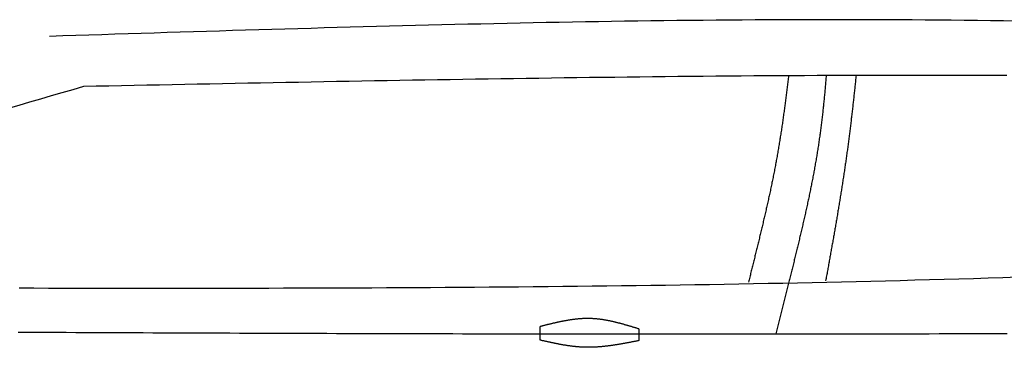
# Model space of a CAD drawing. Extents: x 715 to 7297, y -83 to 6060.
# Tile 55 of 93: x 2921 to 4004, y 845 to 1206. Entities that reach past the tile are written whole.
import ezdxf

# ---------------------------------------------------------------- set-up
doc = ezdxf.new("R2010")
doc.units = 0
doc.layers.add('CAR', color=10, linetype='CONTINUOUS')

msp = doc.modelspace()

# ---------------------------------------------------------------- linework, layer by layer
at = {"layer": 'CAR'}
msp.add_line((3766.9854, 915.3576), (3752.9982, 859.5773), dxfattribs=at)
for points in [[(3493.6068, 852.7421), (3493.6068, 867.7215)], [(3602.1663, 865.0981), (3602.1663, 852.1619)]]:
    msp.add_lwpolyline(points, dxfattribs=at)
for points in [[(4017.88, 1203.97, 0), (4003.51, 1204.19, 0), (3989.14, 1204.4, 0), (3974.76, 1204.58, 0), (3960.39, 1204.75, 0), (3946.01, 1204.91, 0), (3931.64, 1205.04, 0), (3917.26, 1205.16, 0), (3902.89, 1205.27, 0), (3888.51, 1205.35, 0), (3874.14, 1205.42, 0), (3859.76, 1205.48, 0), (3845.39, 1205.51, 0), (3831.01, 1205.53, 0), (3816.63, 1205.54, 0), (3802.26, 1205.53, 0), (3787.88, 1205.51, 0), (3773.5, 1205.47, 0), (3759.13, 1205.41, 0), (3744.75, 1205.35, 0), (3730.37, 1205.26, 0), (3715.99, 1205.17, 0), (3701.61, 1205.06, 0), (3687.24, 1204.94, 0), (3672.86, 1204.8, 0), (3658.48, 1204.66, 0), (3644.1, 1204.5, 0), (3629.72, 1204.32, 0), (3615.34, 1204.14, 0), (3600.96, 1203.94, 0), (3586.59, 1203.73, 0), (3572.21, 1203.52, 0), (3557.83, 1203.29, 0), (3543.45, 1203.05, 0), (3529.07, 1202.8, 0), (3514.69, 1202.54, 0), (3500.31, 1202.26, 0), (3485.93, 1201.98, 0), (3471.55, 1201.69, 0), (3457.17, 1201.4, 0), (3442.78, 1201.09, 0), (3428.4, 1200.77, 0), (3414.02, 1200.45, 0), (3399.64, 1200.11, 0), (3385.26, 1199.77, 0), (3370.88, 1199.42, 0), (3356.5, 1199.07, 0), (3342.12, 1198.71, 0), (3327.74, 1198.34, 0), (3313.35, 1197.96, 0), (3298.97, 1197.58, 0), (3284.59, 1197.19, 0), (3270.21, 1196.79, 0), (3255.83, 1196.39, 0), (3241.45, 1195.99, 0), (3227.06, 1195.58, 0), (3212.68, 1195.16, 0), (3198.3, 1194.74, 0), (3183.92, 1194.32, 0), (3169.54, 1193.89, 0), (3155.15, 1193.46, 0), (3140.77, 1193.02, 0), (3126.39, 1192.58, 0), (3112.01, 1192.14, 0), (3097.62, 1191.69, 0), (3083.24, 1191.25, 0), (3068.86, 1190.8, 0), (3054.48, 1190.34, 0), (3040.09, 1189.89, 0), (3025.71, 1189.44, 0), (3011.33, 1188.98, 0), (2996.95, 1188.52, 0), (2982.56, 1188.06, 0), (2968.18, 1187.61, 0), (2953.8, 1187.15, 0)], [(4007.02, 1144.05, 0), (3993.1, 1144.11, 0), (3979.19, 1144.15, 0), (3965.27, 1144.19, 0), (3951.36, 1144.22, 0), (3937.45, 1144.24, 0), (3923.53, 1144.25, 0), (3909.62, 1144.25, 0), (3895.7, 1144.24, 0), (3881.79, 1144.23, 0), (3867.87, 1144.2, 0), (3853.96, 1144.17, 0), (3840.04, 1144.13, 0), (3826.13, 1144.09, 0), (3812.21, 1144.03, 0), (3798.3, 1143.97, 0), (3784.38, 1143.9, 0), (3770.47, 1143.82, 0), (3756.55, 1143.74, 0), (3742.63, 1143.65, 0), (3728.72, 1143.55, 0), (3714.8, 1143.45, 0), (3700.89, 1143.34, 0), (3686.97, 1143.22, 0), (3673.05, 1143.09, 0), (3659.14, 1142.96, 0), (3645.22, 1142.83, 0), (3631.3, 1142.69, 0), (3617.39, 1142.54, 0), (3603.47, 1142.38, 0), (3589.55, 1142.22, 0), (3575.64, 1142.06, 0), (3561.72, 1141.89, 0), (3547.8, 1141.71, 0), (3533.89, 1141.53, 0), (3519.97, 1141.35, 0), (3506.05, 1141.16, 0), (3492.13, 1140.96, 0), (3478.22, 1140.76, 0), (3464.3, 1140.56, 0), (3450.38, 1140.35, 0), (3436.47, 1140.14, 0), (3422.55, 1139.92, 0), (3408.63, 1139.7, 0), (3394.71, 1139.48, 0), (3380.79, 1139.25, 0), (3366.88, 1139.02, 0), (3352.96, 1138.78, 0), (3339.04, 1138.54, 0), (3325.12, 1138.3, 0), (3311.21, 1138.06, 0), (3297.29, 1137.81, 0), (3283.37, 1137.56, 0), (3269.45, 1137.31, 0), (3255.53, 1137.05, 0), (3241.62, 1136.79, 0), (3227.7, 1136.53, 0), (3213.78, 1136.27, 0), (3199.86, 1136.01, 0), (3185.94, 1135.74, 0), (3172.03, 1135.47, 0), (3158.11, 1135.2, 0), (3144.19, 1134.93, 0), (3130.27, 1134.66, 0), (3116.35, 1134.38, 0), (3102.43, 1134.11, 0), (3088.52, 1133.83, 0), (3074.6, 1133.55, 0), (3060.68, 1133.28, 0), (3046.76, 1133, 0), (3032.84, 1132.72, 0), (3018.92, 1132.44, 0), (3005.01, 1132.16, 0), (2991.09, 1131.88, 0)], [(3766.96, 1143.6, 0), (3766.79, 1142.14, 0), (3766.62, 1140.69, 0), (3766.45, 1139.24, 0), (3766.27, 1137.78, 0), (3766.1, 1136.33, 0), (3765.93, 1134.87, 0), (3765.75, 1133.42, 0), (3765.57, 1131.96, 0), (3765.39, 1130.51, 0), (3765.21, 1129.06, 0), (3765.03, 1127.6, 0), (3764.85, 1126.15, 0), (3764.67, 1124.69, 0), (3764.49, 1123.24, 0), (3764.3, 1121.78, 0), (3764.12, 1120.33, 0), (3763.93, 1118.87, 0), (3763.74, 1117.42, 0), (3763.55, 1115.96, 0), (3763.36, 1114.51, 0), (3763.17, 1113.05, 0), (3762.98, 1111.6, 0), (3762.78, 1110.15, 0), (3762.59, 1108.69, 0), (3762.39, 1107.24, 0), (3762.19, 1105.78, 0), (3761.99, 1104.33, 0), (3761.79, 1102.87, 0), (3761.59, 1101.42, 0), (3761.39, 1099.97, 0), (3761.18, 1098.51, 0), (3760.98, 1097.06, 0), (3760.77, 1095.61, 0), (3760.56, 1094.15, 0), (3760.35, 1092.7, 0), (3760.14, 1091.25, 0), (3759.92, 1089.79, 0), (3759.71, 1088.34, 0), (3759.49, 1086.89, 0), (3759.27, 1085.43, 0), (3759.05, 1083.98, 0), (3758.83, 1082.53, 0), (3758.61, 1081.08, 0), (3758.38, 1079.63, 0), (3758.16, 1078.17, 0), (3757.93, 1076.72, 0), (3757.7, 1075.27, 0), (3757.47, 1073.82, 0), (3757.23, 1072.37, 0), (3757, 1070.92, 0), (3756.76, 1069.47, 0), (3756.52, 1068.02, 0), (3756.28, 1066.57, 0), (3756.04, 1065.12, 0), (3755.79, 1063.67, 0), (3755.55, 1062.22, 0), (3755.3, 1060.78, 0), (3755.05, 1059.33, 0), (3754.8, 1057.88, 0), (3754.54, 1056.43, 0), (3754.29, 1054.98, 0), (3754.03, 1053.54, 0), (3753.77, 1052.09, 0), (3753.51, 1050.65, 0), (3753.24, 1049.2, 0), (3752.98, 1047.75, 0), (3752.71, 1046.31, 0), (3752.44, 1044.86, 0), (3752.17, 1043.42, 0), (3751.89, 1041.98, 0), (3751.62, 1040.53, 0), (3751.34, 1039.09, 0), (3751.06, 1037.65, 0), (3750.78, 1036.2, 0), (3750.49, 1034.76, 0), (3750.2, 1033.32, 0), (3749.92, 1031.88, 0), (3749.63, 1030.44, 0), (3749.33, 1029, 0), (3749.04, 1027.56, 0), (3748.75, 1026.12, 0), (3748.45, 1024.68, 0), (3748.15, 1023.25, 0), (3747.85, 1021.81, 0), (3747.55, 1020.37, 0), (3747.24, 1018.94, 0), (3746.94, 1017.5, 0), (3746.63, 1016.07, 0), (3746.32, 1014.63, 0), (3746.01, 1013.2, 0), (3745.7, 1011.77, 0), (3745.39, 1010.34, 0), (3745.07, 1008.9, 0), (3744.76, 1007.47, 0), (3744.44, 1006.04, 0), (3744.12, 1004.61, 0), (3743.8, 1003.19, 0), (3743.48, 1001.76, 0), (3743.16, 1000.33, 0), (3742.84, 998.904, 0), (3742.52, 997.478, 0), (3742.19, 996.054, 0), (3741.86, 994.63, 0), (3741.54, 993.207, 0), (3741.21, 991.784, 0), (3740.88, 990.363, 0), (3740.55, 988.942, 0), (3740.22, 987.523, 0), (3739.89, 986.104, 0), (3739.56, 984.686, 0), (3739.22, 983.269, 0), (3738.89, 981.853, 0), (3738.55, 980.438, 0), (3738.22, 979.023, 0), (3737.88, 977.61, 0), (3737.54, 976.198, 0), (3737.21, 974.786, 0), (3736.87, 973.376, 0), (3736.53, 971.967, 0), (3736.19, 970.558, 0), (3735.85, 969.151, 0), (3735.51, 967.745, 0), (3735.17, 966.34, 0), (3734.83, 964.936, 0), (3734.49, 963.532, 0), (3734.15, 962.131, 0), (3733.81, 960.73, 0), (3733.47, 959.33, 0), (3733.12, 957.931, 0), (3732.78, 956.534, 0), (3732.44, 955.138, 0), (3732.1, 953.743, 0), (3731.75, 952.349, 0), (3731.41, 950.956, 0), (3731.07, 949.564, 0), (3730.73, 948.174, 0), (3730.38, 946.785, 0), (3730.04, 945.397, 0), (3729.7, 944.01, 0), (3729.36, 942.625, 0), (3729.01, 941.241, 0), (3728.67, 939.858, 0), (3728.33, 938.477, 0), (3727.99, 937.097, 0), (3727.65, 935.718, 0), (3727.31, 934.34, 0), (3726.97, 932.964, 0), (3726.63, 931.59, 0), (3726.29, 930.216, 0), (3725.95, 928.844, 0), (3725.61, 927.474, 0), (3725.27, 926.105, 0), (3724.93, 924.737, 0), (3724.6, 923.371, 0), (3724.26, 922.006, 0), (3723.92, 920.642, 0), (3723.59, 919.281, 0), (3723.25, 917.92, 0), (3722.92, 916.561, 0)], [(3808.4, 1144.01, 0), (3808.29, 1142.56, 0), (3808.17, 1141.1, 0), (3808.05, 1139.64, 0), (3807.92, 1138.18, 0), (3807.8, 1136.72, 0), (3807.67, 1135.26, 0), (3807.55, 1133.8, 0), (3807.42, 1132.34, 0), (3807.29, 1130.89, 0), (3807.16, 1129.43, 0), (3807.03, 1127.97, 0), (3806.89, 1126.51, 0), (3806.76, 1125.06, 0), (3806.62, 1123.6, 0), (3806.48, 1122.14, 0), (3806.34, 1120.69, 0), (3806.2, 1119.23, 0), (3806.06, 1117.77, 0), (3805.91, 1116.32, 0), (3805.77, 1114.86, 0), (3805.62, 1113.41, 0), (3805.47, 1111.95, 0), (3805.31, 1110.5, 0), (3805.16, 1109.04, 0), (3805, 1107.59, 0), (3804.85, 1106.14, 0), (3804.69, 1104.68, 0), (3804.53, 1103.23, 0), (3804.36, 1101.78, 0), (3804.2, 1100.33, 0), (3804.03, 1098.87, 0), (3803.86, 1097.42, 0), (3803.69, 1095.97, 0), (3803.51, 1094.52, 0), (3803.34, 1093.07, 0), (3803.16, 1091.62, 0), (3802.98, 1090.17, 0), (3802.79, 1088.72, 0), (3802.61, 1087.27, 0), (3802.42, 1085.82, 0), (3802.23, 1084.37, 0), (3802.04, 1082.92, 0), (3801.85, 1081.47, 0), (3801.65, 1080.02, 0), (3801.45, 1078.58, 0), (3801.25, 1077.13, 0), (3801.04, 1075.68, 0), (3800.84, 1074.24, 0), (3800.63, 1072.79, 0), (3800.42, 1071.35, 0), (3800.2, 1069.9, 0), (3799.99, 1068.46, 0), (3799.77, 1067.01, 0), (3799.54, 1065.57, 0), (3799.32, 1064.12, 0), (3799.09, 1062.68, 0), (3798.86, 1061.24, 0), (3798.63, 1059.8, 0), (3798.4, 1058.35, 0), (3798.16, 1056.91, 0), (3797.92, 1055.47, 0), (3797.68, 1054.03, 0), (3797.44, 1052.59, 0), (3797.19, 1051.15, 0), (3796.94, 1049.71, 0), (3796.69, 1048.27, 0), (3796.44, 1046.83, 0), (3796.19, 1045.39, 0), (3795.93, 1043.95, 0), (3795.67, 1042.51, 0), (3795.41, 1041.08, 0), (3795.15, 1039.64, 0), (3794.88, 1038.2, 0), (3794.62, 1036.76, 0), (3794.35, 1035.33, 0), (3794.08, 1033.89, 0), (3793.8, 1032.45, 0), (3793.53, 1031.02, 0), (3793.25, 1029.58, 0), (3792.97, 1028.15, 0), (3792.69, 1026.71, 0), (3792.41, 1025.28, 0), (3792.13, 1023.84, 0), (3791.84, 1022.41, 0), (3791.55, 1020.97, 0), (3791.26, 1019.54, 0), (3790.97, 1018.11, 0), (3790.68, 1016.67, 0), (3790.38, 1015.24, 0), (3790.09, 1013.81, 0), (3789.79, 1012.38, 0), (3789.49, 1010.94, 0), (3789.19, 1009.51, 0), (3788.88, 1008.08, 0), (3788.58, 1006.65, 0), (3788.27, 1005.22, 0), (3787.97, 1003.79, 0), (3787.66, 1002.36, 0), (3787.35, 1000.93, 0), (3787.04, 999.495, 0), (3786.72, 998.065, 0), (3786.41, 996.635, 0), (3786.09, 995.206, 0), (3785.78, 993.776, 0), (3785.46, 992.347, 0), (3785.14, 990.918, 0), (3784.82, 989.489, 0), (3784.49, 988.06, 0), (3784.17, 986.631, 0), (3783.85, 985.203, 0), (3783.52, 983.775, 0), (3783.19, 982.347, 0), (3782.87, 980.919, 0), (3782.54, 979.491, 0), (3782.21, 978.064, 0), (3781.88, 976.636, 0), (3781.54, 975.209, 0), (3781.21, 973.782, 0), (3780.88, 972.355, 0), (3780.54, 970.928, 0), (3780.2, 969.502, 0), (3779.87, 968.075, 0), (3779.53, 966.649, 0), (3779.19, 965.223, 0), (3778.85, 963.796, 0), (3778.51, 962.37, 0), (3778.17, 960.945, 0), (3777.83, 959.519, 0), (3777.49, 958.093, 0), (3777.14, 956.668, 0), (3776.8, 955.242, 0), (3776.45, 953.817, 0), (3776.11, 952.392, 0), (3775.76, 950.966, 0), (3775.42, 949.541, 0), (3775.07, 948.116, 0), (3774.72, 946.692, 0), (3774.37, 945.267, 0), (3774.03, 943.842, 0), (3773.68, 942.417, 0), (3773.33, 940.993, 0), (3772.98, 939.568, 0), (3772.63, 938.144, 0), (3772.28, 936.719, 0), (3771.92, 935.295, 0), (3771.57, 933.871, 0), (3771.22, 932.446, 0), (3770.87, 931.022, 0), (3770.52, 929.598, 0), (3770.16, 928.174, 0), (3769.81, 926.75, 0), (3769.46, 925.326, 0), (3769.11, 923.902, 0), (3768.75, 922.478, 0), (3768.4, 921.054, 0), (3768.05, 919.63, 0), (3767.69, 918.206, 0), (3767.34, 916.782, 0), (3766.99, 915.358, 0)], [(3841.24, 1144.02, 0), (3841.09, 1142.58, 0), (3840.94, 1141.15, 0), (3840.8, 1139.71, 0), (3840.65, 1138.27, 0), (3840.5, 1136.84, 0), (3840.35, 1135.4, 0), (3840.2, 1133.96, 0), (3840.05, 1132.52, 0), (3839.9, 1131.09, 0), (3839.75, 1129.65, 0), (3839.59, 1128.21, 0), (3839.44, 1126.77, 0), (3839.29, 1125.34, 0), (3839.13, 1123.9, 0), (3838.98, 1122.46, 0), (3838.82, 1121.02, 0), (3838.66, 1119.58, 0), (3838.51, 1118.14, 0), (3838.35, 1116.71, 0), (3838.19, 1115.27, 0), (3838.03, 1113.83, 0), (3837.87, 1112.39, 0), (3837.71, 1110.95, 0), (3837.55, 1109.52, 0), (3837.38, 1108.08, 0), (3837.22, 1106.64, 0), (3837.05, 1105.2, 0), (3836.89, 1103.76, 0), (3836.72, 1102.32, 0), (3836.56, 1100.89, 0), (3836.39, 1099.45, 0), (3836.22, 1098.01, 0), (3836.05, 1096.57, 0), (3835.88, 1095.13, 0), (3835.71, 1093.69, 0), (3835.53, 1092.26, 0), (3835.36, 1090.82, 0), (3835.19, 1089.38, 0), (3835.01, 1087.94, 0), (3834.83, 1086.5, 0), (3834.66, 1085.07, 0), (3834.48, 1083.63, 0), (3834.3, 1082.19, 0), (3834.12, 1080.75, 0), (3833.94, 1079.32, 0), (3833.76, 1077.88, 0), (3833.57, 1076.44, 0), (3833.39, 1075.01, 0), (3833.2, 1073.57, 0), (3833.01, 1072.13, 0), (3832.83, 1070.69, 0), (3832.64, 1069.26, 0), (3832.45, 1067.82, 0), (3832.26, 1066.39, 0), (3832.06, 1064.95, 0), (3831.87, 1063.51, 0), (3831.68, 1062.08, 0), (3831.48, 1060.64, 0), (3831.28, 1059.21, 0), (3831.08, 1057.77, 0), (3830.88, 1056.33, 0), (3830.68, 1054.9, 0), (3830.48, 1053.46, 0), (3830.28, 1052.03, 0), (3830.08, 1050.6, 0), (3829.87, 1049.16, 0), (3829.66, 1047.73, 0), (3829.46, 1046.29, 0), (3829.25, 1044.86, 0), (3829.04, 1043.43, 0), (3828.83, 1041.99, 0), (3828.62, 1040.56, 0), (3828.4, 1039.13, 0), (3828.19, 1037.7, 0), (3827.97, 1036.26, 0), (3827.76, 1034.83, 0), (3827.54, 1033.4, 0), (3827.32, 1031.97, 0), (3827.11, 1030.54, 0), (3826.89, 1029.11, 0), (3826.67, 1027.68, 0), (3826.44, 1026.25, 0), (3826.22, 1024.82, 0), (3826, 1023.39, 0), (3825.77, 1021.96, 0), (3825.55, 1020.53, 0), (3825.32, 1019.11, 0), (3825.1, 1017.68, 0), (3824.87, 1016.25, 0), (3824.64, 1014.83, 0), (3824.41, 1013.4, 0), (3824.18, 1011.98, 0), (3823.95, 1010.55, 0), (3823.72, 1009.13, 0), (3823.49, 1007.7, 0), (3823.26, 1006.28, 0), (3823.02, 1004.85, 0), (3822.79, 1003.43, 0), (3822.56, 1002.01, 0), (3822.32, 1000.59, 0), (3822.09, 999.168, 0), (3821.85, 997.747, 0), (3821.61, 996.327, 0), (3821.37, 994.908, 0), (3821.14, 993.489, 0), (3820.9, 992.071, 0), (3820.66, 990.653, 0), (3820.42, 989.236, 0), (3820.18, 987.82, 0), (3819.94, 986.404, 0), (3819.7, 984.989, 0), (3819.45, 983.574, 0), (3819.21, 982.16, 0), (3818.97, 980.747, 0), (3818.73, 979.335, 0), (3818.48, 977.923, 0), (3818.24, 976.511, 0), (3817.99, 975.101, 0), (3817.75, 973.691, 0), (3817.5, 972.282, 0), (3817.26, 970.873, 0), (3817.01, 969.466, 0), (3816.77, 968.059, 0), (3816.52, 966.652, 0), (3816.27, 965.247, 0), (3816.02, 963.842, 0), (3815.78, 962.438, 0), (3815.53, 961.035, 0), (3815.28, 959.633, 0), (3815.03, 958.231, 0), (3814.79, 956.83, 0), (3814.54, 955.43, 0), (3814.29, 954.031, 0), (3814.04, 952.633, 0), (3813.79, 951.235, 0), (3813.54, 949.839, 0), (3813.29, 948.443, 0), (3813.04, 947.048, 0), (3812.79, 945.654, 0), (3812.54, 944.261, 0), (3812.29, 942.868, 0), (3812.04, 941.477, 0), (3811.79, 940.087, 0), (3811.54, 938.697, 0), (3811.29, 937.309, 0), (3811.04, 935.921, 0), (3810.79, 934.534, 0), (3810.54, 933.148, 0), (3810.3, 931.764, 0), (3810.05, 930.38, 0), (3809.8, 928.997, 0), (3809.55, 927.615, 0), (3809.3, 926.234, 0), (3809.05, 924.855, 0), (3808.8, 923.476, 0), (3808.55, 922.098, 0), (3808.3, 920.721, 0), (3808.05, 919.346, 0), (3807.8, 917.971, 0)], [(4019, 921.888, 0), (4002.86, 921.374, 0), (3986.72, 920.874, 0), (3970.59, 920.388, 0), (3954.45, 919.916, 0), (3938.3, 919.456, 0), (3922.16, 919.01, 0), (3906.02, 918.577, 0), (3889.88, 918.156, 0), (3873.74, 917.749, 0), (3857.59, 917.353, 0), (3841.45, 916.97, 0), (3825.3, 916.599, 0), (3809.15, 916.24, 0), (3793.01, 915.893, 0), (3776.86, 915.557, 0), (3760.71, 915.233, 0), (3744.56, 914.92, 0), (3728.41, 914.618, 0), (3712.26, 914.327, 0), (3696.11, 914.047, 0), (3679.96, 913.777, 0), (3663.81, 913.517, 0), (3647.66, 913.268, 0), (3631.51, 913.029, 0), (3615.35, 912.8, 0), (3599.2, 912.58, 0), (3583.04, 912.37, 0), (3566.89, 912.169, 0), (3550.73, 911.978, 0), (3534.58, 911.795, 0), (3518.42, 911.621, 0), (3502.26, 911.456, 0), (3486.11, 911.3, 0), (3469.95, 911.151, 0), (3453.79, 911.011, 0), (3437.63, 910.879, 0), (3421.47, 910.754, 0), (3405.31, 910.637, 0), (3389.15, 910.528, 0), (3372.99, 910.426, 0), (3356.83, 910.331, 0), (3340.67, 910.243, 0), (3324.51, 910.161, 0), (3308.34, 910.086, 0), (3292.18, 910.018, 0), (3276.02, 909.956, 0), (3259.86, 909.9, 0), (3243.69, 909.849, 0), (3227.53, 909.805, 0), (3211.36, 909.766, 0), (3195.2, 909.732, 0), (3179.04, 909.704, 0), (3162.87, 909.68, 0), (3146.71, 909.661, 0), (3130.54, 909.648, 0), (3114.37, 909.638, 0), (3098.21, 909.633, 0), (3082.04, 909.632, 0), (3065.88, 909.635, 0), (3049.71, 909.642, 0), (3033.54, 909.652, 0), (3017.37, 909.666, 0), (3001.21, 909.683, 0), (2985.04, 909.704, 0), (2968.87, 909.727, 0), (2952.7, 909.753, 0), (2936.54, 909.781, 0), (2920.37, 909.813, 0)], [(3602.17, 865.098, 0), (3601.49, 865.306, 0), (3600.81, 865.513, 0), (3600.13, 865.721, 0), (3599.46, 865.928, 0), (3598.78, 866.136, 0), (3598.1, 866.342, 0), (3597.42, 866.549, 0), (3596.75, 866.755, 0), (3596.07, 866.96, 0), (3595.39, 867.165, 0), (3594.71, 867.37, 0), (3594.04, 867.573, 0), (3593.36, 867.776, 0), (3592.68, 867.979, 0), (3592, 868.18, 0), (3591.32, 868.38, 0), (3590.65, 868.58, 0), (3589.97, 868.778, 0), (3589.29, 868.975, 0), (3588.61, 869.171, 0), (3587.94, 869.366, 0), (3587.26, 869.56, 0), (3586.58, 869.752, 0), (3585.9, 869.943, 0), (3585.22, 870.132, 0), (3584.54, 870.32, 0), (3583.87, 870.506, 0), (3583.19, 870.691, 0), (3582.51, 870.874, 0), (3581.83, 871.055, 0), (3581.15, 871.234, 0), (3580.48, 871.412, 0), (3579.8, 871.587, 0), (3579.12, 871.761, 0), (3578.44, 871.932, 0), (3577.76, 872.101, 0), (3577.08, 872.268, 0), (3576.4, 872.433, 0), (3575.73, 872.595, 0), (3575.05, 872.755, 0), (3574.37, 872.913, 0), (3573.69, 873.068, 0), (3573.01, 873.22, 0), (3572.33, 873.37, 0), (3571.65, 873.517, 0), (3570.97, 873.662, 0), (3570.29, 873.803, 0), (3569.61, 873.942, 0), (3568.93, 874.078, 0), (3568.25, 874.21, 0), (3567.57, 874.34, 0), (3566.89, 874.467, 0), (3566.21, 874.59, 0), (3565.53, 874.71, 0), (3564.85, 874.827, 0), (3564.17, 874.941, 0), (3563.49, 875.051, 0), (3562.81, 875.157, 0), (3562.13, 875.26, 0), (3561.45, 875.36, 0), (3560.77, 875.455, 0), (3560.09, 875.547, 0), (3559.41, 875.636, 0), (3558.73, 875.72, 0), (3558.05, 875.801, 0), (3557.37, 875.877, 0), (3556.69, 875.949, 0), (3556.01, 876.018, 0), (3555.32, 876.082, 0), (3554.64, 876.142, 0), (3553.96, 876.198, 0), (3553.28, 876.249, 0), (3552.6, 876.296, 0), (3551.91, 876.338, 0), (3551.23, 876.376, 0), (3550.55, 876.409, 0), (3549.87, 876.438, 0), (3549.19, 876.462, 0), (3548.5, 876.481, 0), (3547.82, 876.496, 0), (3547.14, 876.506, 0), (3546.45, 876.511, 0), (3545.77, 876.511, 0), (3545.09, 876.507, 0), (3544.4, 876.499, 0), (3543.72, 876.486, 0), (3543.04, 876.469, 0), (3542.35, 876.448, 0), (3541.67, 876.423, 0), (3540.98, 876.393, 0), (3540.3, 876.359, 0), (3539.62, 876.321, 0), (3538.93, 876.28, 0), (3538.25, 876.234, 0), (3537.56, 876.185, 0), (3536.88, 876.131, 0), (3536.19, 876.074, 0), (3535.51, 876.014, 0), (3534.82, 875.949, 0), (3534.14, 875.881, 0), (3533.45, 875.81, 0), (3532.77, 875.735, 0), (3532.08, 875.657, 0), (3531.4, 875.576, 0), (3530.71, 875.491, 0), (3530.03, 875.403, 0), (3529.34, 875.312, 0), (3528.65, 875.218, 0), (3527.97, 875.121, 0), (3527.28, 875.021, 0), (3526.6, 874.918, 0), (3525.91, 874.812, 0), (3525.22, 874.703, 0), (3524.54, 874.592, 0), (3523.85, 874.478, 0), (3523.17, 874.361, 0), (3522.48, 874.242, 0), (3521.79, 874.12, 0), (3521.11, 873.996, 0), (3520.42, 873.87, 0), (3519.73, 873.741, 0), (3519.05, 873.61, 0), (3518.36, 873.477, 0), (3517.67, 873.341, 0), (3516.99, 873.204, 0), (3516.3, 873.065, 0), (3515.61, 872.923, 0), (3514.92, 872.78, 0), (3514.24, 872.635, 0), (3513.55, 872.488, 0), (3512.86, 872.339, 0), (3512.18, 872.189, 0), (3511.49, 872.037, 0), (3510.8, 871.884, 0), (3510.11, 871.729, 0), (3509.43, 871.573, 0), (3508.74, 871.415, 0), (3508.05, 871.256, 0), (3507.36, 871.096, 0), (3506.68, 870.934, 0), (3505.99, 870.772, 0), (3505.3, 870.608, 0), (3504.61, 870.444, 0), (3503.92, 870.278, 0), (3503.24, 870.112, 0), (3502.55, 869.944, 0), (3501.86, 869.776, 0), (3501.17, 869.608, 0), (3500.49, 869.438, 0), (3499.8, 869.268, 0), (3499.11, 869.098, 0), (3498.42, 868.927, 0), (3497.73, 868.755, 0), (3497.05, 868.584, 0), (3496.36, 868.411, 0), (3495.67, 868.239, 0), (3494.98, 868.067, 0), (3494.29, 867.894, 0), (3493.61, 867.721, 0)], [(2919.04, 861.57, 0), (2929.61, 861.52, 0), (2940.18, 861.471, 0), (2950.75, 861.423, 0), (2961.33, 861.375, 0), (2971.91, 861.327, 0), (2982.5, 861.28, 0), (2993.08, 861.233, 0), (3003.68, 861.186, 0), (3014.27, 861.14, 0), (3024.87, 861.095, 0), (3035.47, 861.05, 0), (3046.07, 861.005, 0), (3056.68, 860.961, 0), (3067.29, 860.918, 0), (3077.9, 860.875, 0), (3088.51, 860.832, 0), (3099.13, 860.79, 0), (3109.75, 860.749, 0), (3120.38, 860.708, 0), (3131, 860.667, 0), (3141.63, 860.627, 0), (3152.27, 860.588, 0), (3162.9, 860.55, 0), (3173.54, 860.511, 0), (3184.18, 860.474, 0), (3194.82, 860.437, 0), (3205.46, 860.401, 0), (3216.11, 860.365, 0), (3226.76, 860.33, 0), (3237.41, 860.296, 0), (3248.06, 860.262, 0), (3258.72, 860.229, 0), (3269.38, 860.197, 0), (3280.04, 860.165, 0), (3290.7, 860.134, 0), (3301.36, 860.104, 0), (3312.03, 860.074, 0), (3322.7, 860.045, 0), (3333.37, 860.017, 0), (3344.04, 859.989, 0), (3354.71, 859.963, 0), (3365.39, 859.937, 0), (3376.07, 859.911, 0), (3386.75, 859.887, 0), (3397.43, 859.863, 0), (3408.11, 859.84, 0), (3418.79, 859.818, 0), (3429.48, 859.797, 0), (3440.16, 859.777, 0), (3450.85, 859.757, 0), (3461.54, 859.738, 0), (3472.23, 859.72, 0), (3482.92, 859.703, 0), (3493.62, 859.687, 0), (3504.31, 859.671, 0), (3515.01, 859.657, 0), (3525.7, 859.643, 0), (3536.4, 859.63, 0), (3547.1, 859.618, 0), (3557.8, 859.607, 0), (3568.5, 859.597, 0), (3579.2, 859.588, 0), (3589.9, 859.58, 0), (3600.6, 859.573, 0), (3611.31, 859.566, 0), (3622.01, 859.561, 0), (3632.72, 859.557, 0), (3643.42, 859.553, 0), (3654.13, 859.551, 0), (3664.83, 859.55, 0), (3675.54, 859.549, 0), (3686.25, 859.55, 0), (3696.96, 859.552, 0), (3707.67, 859.554, 0), (3718.37, 859.558, 0), (3729.08, 859.563, 0), (3739.79, 859.569, 0), (3750.5, 859.575, 0), (3761.21, 859.583, 0), (3771.92, 859.593, 0), (3782.63, 859.603, 0), (3793.34, 859.614, 0), (3804.05, 859.626, 0), (3814.76, 859.64, 0), (3825.46, 859.654, 0), (3836.17, 859.67, 0), (3846.88, 859.687, 0), (3857.59, 859.704, 0), (3868.3, 859.723, 0), (3879.01, 859.743, 0), (3889.72, 859.763, 0), (3900.43, 859.785, 0), (3911.14, 859.808, 0), (3921.85, 859.832, 0), (3932.56, 859.856, 0), (3943.27, 859.882, 0), (3953.98, 859.909, 0), (3964.68, 859.936, 0), (3975.39, 859.965, 0), (3986.1, 859.994, 0), (3996.81, 860.025, 0), (4007.52, 860.056, 0)], [(3602.17, 852.162, 0), (3601.48, 852.027, 0), (3600.79, 851.891, 0), (3600.11, 851.756, 0), (3599.42, 851.621, 0), (3598.74, 851.486, 0), (3598.05, 851.352, 0), (3597.36, 851.217, 0), (3596.68, 851.083, 0), (3595.99, 850.949, 0), (3595.31, 850.816, 0), (3594.62, 850.683, 0), (3593.93, 850.55, 0), (3593.25, 850.418, 0), (3592.56, 850.286, 0), (3591.88, 850.155, 0), (3591.19, 850.025, 0), (3590.51, 849.895, 0), (3589.82, 849.766, 0), (3589.13, 849.638, 0), (3588.45, 849.51, 0), (3587.76, 849.384, 0), (3587.08, 849.258, 0), (3586.39, 849.133, 0), (3585.7, 849.009, 0), (3585.02, 848.886, 0), (3584.33, 848.764, 0), (3583.65, 848.643, 0), (3582.96, 848.523, 0), (3582.28, 848.404, 0), (3581.59, 848.287, 0), (3580.91, 848.17, 0), (3580.22, 848.055, 0), (3579.53, 847.941, 0), (3578.85, 847.829, 0), (3578.16, 847.718, 0), (3577.48, 847.608, 0), (3576.79, 847.5, 0), (3576.11, 847.394, 0), (3575.42, 847.289, 0), (3574.74, 847.185, 0), (3574.05, 847.083, 0), (3573.37, 846.983, 0), (3572.68, 846.885, 0), (3572, 846.788, 0), (3571.31, 846.693, 0), (3570.63, 846.6, 0), (3569.94, 846.509, 0), (3569.26, 846.419, 0), (3568.57, 846.332, 0), (3567.89, 846.247, 0), (3567.2, 846.163, 0), (3566.52, 846.082, 0), (3565.83, 846.003, 0), (3565.15, 845.926, 0), (3564.46, 845.851, 0), (3563.78, 845.779, 0), (3563.09, 845.709, 0), (3562.41, 845.641, 0), (3561.73, 845.575, 0), (3561.04, 845.512, 0), (3560.36, 845.451, 0), (3559.67, 845.393, 0), (3558.99, 845.338, 0), (3558.3, 845.284, 0), (3557.62, 845.234, 0), (3556.94, 845.186, 0), (3556.25, 845.141, 0), (3555.57, 845.099, 0), (3554.89, 845.059, 0), (3554.2, 845.022, 0), (3553.52, 844.988, 0), (3552.83, 844.957, 0), (3552.15, 844.929, 0), (3551.47, 844.904, 0), (3550.78, 844.881, 0), (3550.1, 844.862, 0), (3549.42, 844.846, 0), (3548.73, 844.834, 0), (3548.05, 844.824, 0), (3547.37, 844.817, 0), (3546.69, 844.814, 0), (3546, 844.814, 0), (3545.32, 844.818, 0), (3544.64, 844.825, 0), (3543.95, 844.835, 0), (3543.27, 844.848, 0), (3542.59, 844.866, 0), (3541.91, 844.886, 0), (3541.22, 844.911, 0), (3540.54, 844.939, 0), (3539.86, 844.97, 0), (3539.18, 845.006, 0), (3538.5, 845.044, 0), (3537.81, 845.086, 0), (3537.13, 845.132, 0), (3536.45, 845.181, 0), (3535.77, 845.233, 0), (3535.09, 845.289, 0), (3534.41, 845.347, 0), (3533.73, 845.409, 0), (3533.04, 845.474, 0), (3532.36, 845.542, 0), (3531.68, 845.613, 0), (3531, 845.687, 0), (3530.32, 845.764, 0), (3529.64, 845.843, 0), (3528.96, 845.926, 0), (3528.28, 846.011, 0), (3527.6, 846.099, 0), (3526.91, 846.189, 0), (3526.23, 846.282, 0), (3525.55, 846.378, 0), (3524.87, 846.476, 0), (3524.19, 846.576, 0), (3523.51, 846.679, 0), (3522.83, 846.784, 0), (3522.15, 846.891, 0), (3521.47, 847.001, 0), (3520.79, 847.112, 0), (3520.11, 847.226, 0), (3519.43, 847.342, 0), (3518.75, 847.46, 0), (3518.07, 847.58, 0), (3517.39, 847.701, 0), (3516.71, 847.825, 0), (3516.03, 847.95, 0), (3515.35, 848.077, 0), (3514.67, 848.206, 0), (3513.99, 848.336, 0), (3513.31, 848.468, 0), (3512.63, 848.601, 0), (3511.95, 848.736, 0), (3511.27, 848.873, 0), (3510.59, 849.01, 0), (3509.91, 849.149, 0), (3509.23, 849.29, 0), (3508.55, 849.431, 0), (3507.87, 849.574, 0), (3507.19, 849.717, 0), (3506.51, 849.862, 0), (3505.83, 850.008, 0), (3505.16, 850.155, 0), (3504.48, 850.302, 0), (3503.8, 850.451, 0), (3503.12, 850.6, 0), (3502.44, 850.75, 0), (3501.76, 850.9, 0), (3501.08, 851.052, 0), (3500.4, 851.203, 0), (3499.72, 851.356, 0), (3499.04, 851.509, 0), (3498.36, 851.662, 0), (3497.68, 851.816, 0), (3497, 851.97, 0), (3496.32, 852.124, 0), (3495.64, 852.278, 0), (3494.97, 852.433, 0), (3494.29, 852.587, 0), (3493.61, 852.742, 0)]]:
    msp.add_polyline3d(points, dxfattribs=at)
msp.add_arc((4693.5866, -4826.8834), 6197.2071, 105.94535178, 109.59621581, dxfattribs=at)

doc.saveas('drawing.dxf')
